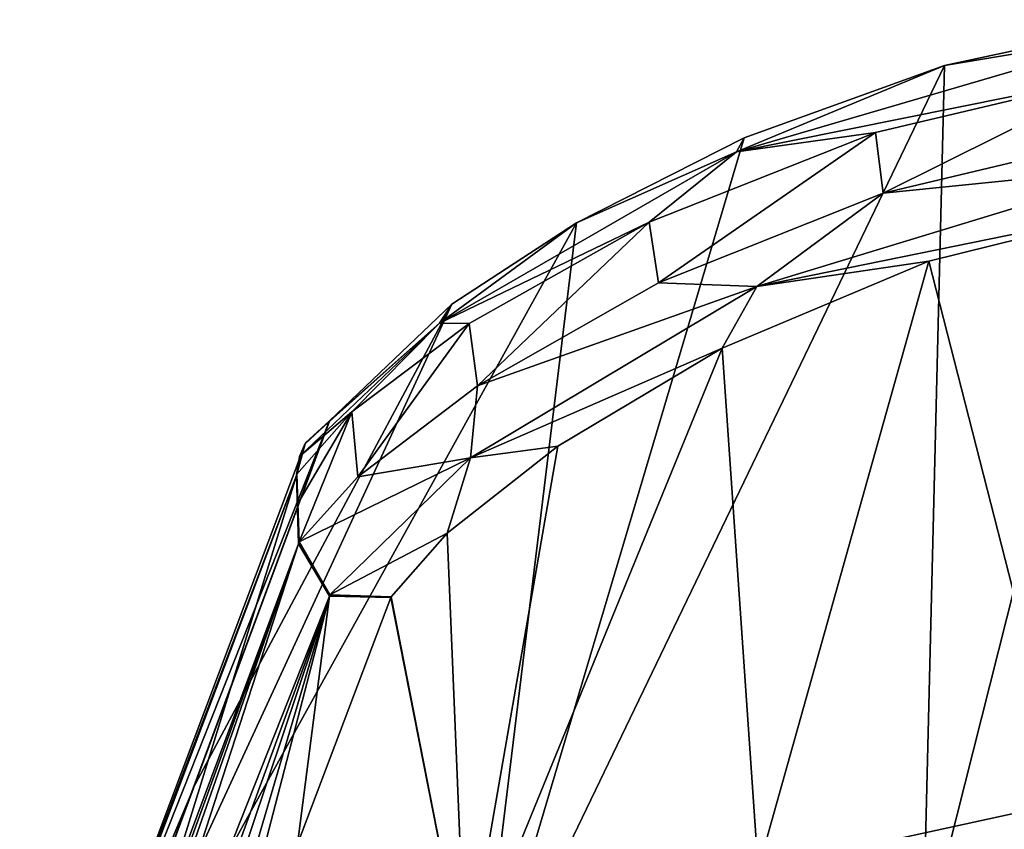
# Model space of a CAD drawing. Header units: millimetres. Extents: x -175 to 175, y 0 to 247.
# Tile 47 of 185: x -172 to -156, y 97 to 110. Entities that reach past the tile are written whole.
import ezdxf

# ---------------------------------------------------------------- set-up
doc = ezdxf.new("R2010")
doc.units = ezdxf.units.MM
doc.header["$LTSCALE"] = 65.185185
for name, color, linetype in [('1763', 7, 'CONTINUOUS'), ('1764', 7, 'CONTINUOUS'), ('1765', 7, 'CONTINUOUS'), ('1778', 7, 'CONTINUOUS'), ('1784', 7, 'CONTINUOUS'), ('1785', 7, 'CONTINUOUS'), ('1786', 7, 'CONTINUOUS'), ('1788', 7, 'CONTINUOUS'), ('1789', 7, 'CONTINUOUS'), ('1791', 7, 'CONTINUOUS'), ('1792', 7, 'CONTINUOUS'), ('1796', 7, 'CONTINUOUS')]:
    doc.layers.add(name, color=color, linetype=linetype)

msp = doc.modelspace()

# ---------------------------------------------------------------- linework, layer by layer
at = {"layer": '1763', "color": 7, "linetype": 'CONTINUOUS', "true_color": 0xe0f2ff}
for points in [[(-167.365, 102.304, 70.101), (-169.591, 96.393, 36.795), (-169.538, 95.282, 37.576), (-167.365, 102.304, 70.101)], [(-167.332, 101.21, 70.598), (-167.365, 102.304, 70.101), (-169.538, 95.282, 37.576), (-167.332, 101.21, 70.598)], [(-167.349, 101.823, 70.337), (-167.365, 102.304, 70.101), (-167.332, 101.21, 70.598), (-167.349, 101.823, 70.337)]]:
    msp.add_3dface(points, dxfattribs=at)
at = {"layer": '1764', "color": 7, "linetype": 'CONTINUOUS', "true_color": 0xe0f2ff}
for points in [[(-153.648, 95.009, 0.041), (-157.291, 94.667, 0.161), (-153.514, 109.639, 83.439), (-153.648, 95.009, 0.041)], [(-153.514, 109.639, 83.439), (-157.291, 94.667, 0.161), (-156.944, 108.901, 82.473), (-153.514, 109.639, 83.439)], [(-157.291, 94.667, 0.161), (-164.452, 93.306, 0.635), (-156.944, 108.901, 82.473), (-157.291, 94.667, 0.161)], [(-156.944, 108.901, 82.473), (-164.452, 93.306, 0.635), (-160.166, 107.739, 80.815), (-156.944, 108.901, 82.473)], [(-160.166, 107.739, 80.815), (-164.452, 93.306, 0.635), (-162.863, 106.372, 78.572), (-160.166, 107.739, 80.815)], [(-164.452, 93.306, 0.635), (-171.327, 91.065, 1.383), (-162.863, 106.372, 78.572), (-164.452, 93.306, 0.635)], [(-162.863, 106.372, 78.572), (-171.327, 91.065, 1.383), (-164.865, 105.065, 75.944), (-162.863, 106.372, 78.572)], [(-171.327, 91.065, 1.383), (-169.026, 97.275, 36.513), (-164.865, 105.065, 75.944), (-171.327, 91.065, 1.383)], [(-166.835, 103.185, 69.949), (-164.865, 105.065, 75.944), (-169.026, 97.275, 36.513), (-166.835, 103.185, 69.949)], [(-166.836, 103.181, 69.93), (-166.835, 103.185, 69.949), (-169.026, 97.275, 36.513), (-166.836, 103.181, 69.93)], [(-166.836, 103.181, 69.93), (-169.026, 97.275, 36.513), (-169.022, 97.275, 36.513), (-166.836, 103.181, 69.93)], [(-169.022, 97.275, 36.513), (-166.838, 103.178, 69.911), (-166.836, 103.181, 69.93), (-169.022, 97.275, 36.513)], [(-171.327, 91.065, 1.383), (-169.022, 97.275, 36.513), (-169.026, 97.275, 36.513), (-171.327, 91.065, 1.383)]]:
    msp.add_3dface(points, dxfattribs=at)
at = {"layer": '1765', "color": 7, "linetype": 'CONTINUOUS', "true_color": 0xe0f2ff}
for points in [[(-157.196, 105.752, 82.672), (-154.973, 97.055, 29.92), (-153.623, 106.639, 83.887), (-157.196, 105.752, 82.672)], [(-160.52, 104.356, 80.551), (-159.942, 95.976, 28.857), (-157.196, 105.752, 82.672), (-160.52, 104.356, 80.551)], [(-159.942, 95.976, 28.857), (-154.973, 97.055, 29.92), (-157.196, 105.752, 82.672), (-159.942, 95.976, 28.857)], [(-164.648, 94.254, 27.022), (-159.942, 95.976, 28.857), (-160.52, 104.356, 80.551), (-164.648, 94.254, 27.022)], [(-163.164, 102.78, 77.692), (-164.648, 94.254, 27.022), (-160.52, 104.356, 80.551), (-163.164, 102.78, 77.692)], [(-164.94, 101.38, 74.36), (-164.648, 94.254, 27.022), (-163.164, 102.78, 77.692), (-164.94, 101.38, 74.36)], [(-165.841, 100.357, 70.71), (-164.648, 94.254, 27.022), (-164.94, 101.38, 74.36), (-165.841, 100.357, 70.71)], [(-167.346, 96.375, 48.644), (-164.648, 94.254, 27.022), (-165.847, 100.346, 70.654), (-167.346, 96.375, 48.644)], [(-165.847, 100.346, 70.654), (-164.648, 94.254, 27.022), (-165.844, 100.351, 70.682), (-165.847, 100.346, 70.654)], [(-165.844, 100.351, 70.682), (-164.648, 94.254, 27.022), (-165.841, 100.357, 70.71), (-165.844, 100.351, 70.682)]]:
    msp.add_3dface(points, dxfattribs=at)
at = {"layer": '1778', "color": 7, "linetype": 'CONTINUOUS', "true_color": 0xe0f2ff}
for points in [[(-167.332, 101.21, 70.598), (-169.538, 95.282, 37.576), (-171.815, 88.875, 3.081), (-167.332, 101.21, 70.598)], [(-171.583, 89.07, 5.375), (-167.332, 101.21, 70.598), (-171.815, 88.875, 3.081), (-171.583, 89.07, 5.375)], [(-171.114, 89.549, 9.536), (-167.332, 101.21, 70.598), (-171.583, 89.07, 5.375), (-171.114, 89.549, 9.536)], [(-166.834, 100.364, 70.717), (-167.332, 101.21, 70.598), (-171.114, 89.549, 9.536), (-166.834, 100.364, 70.717)], [(-170.577, 90.13, 13.805), (-166.834, 100.364, 70.717), (-171.114, 89.549, 9.536), (-170.577, 90.13, 13.805)], [(-170.088, 90.673, 17.325), (-166.834, 100.364, 70.717), (-170.577, 90.13, 13.805), (-170.088, 90.673, 17.325)], [(-169.472, 91.395, 21.395), (-166.834, 100.364, 70.717), (-170.088, 90.673, 17.325), (-169.472, 91.395, 21.395)], [(-169.002, 92.001, 24.301), (-166.834, 100.364, 70.717), (-169.472, 91.395, 21.395), (-169.002, 92.001, 24.301)], [(-169.002, 92.001, 24.301), (-167.346, 96.375, 48.644), (-166.834, 100.364, 70.717), (-169.002, 92.001, 24.301)], [(-167.346, 96.375, 48.644), (-165.847, 100.346, 70.654), (-166.834, 100.364, 70.717), (-167.346, 96.375, 48.644)]]:
    msp.add_3dface(points, dxfattribs=at)
at = {"layer": '1784', "color": 7, "linetype": 'CONTINUOUS', "true_color": 0xe0f2ff}
for points in [[(-166.838, 103.178, 69.911), (-169.022, 97.275, 36.513), (-171.778, 90.703, 1.478), (-166.838, 103.178, 69.911)], [(-166.838, 103.178, 69.911), (-171.778, 90.703, 1.478), (-167.226, 102.815, 70.001), (-166.838, 103.178, 69.911)], [(-171.778, 90.703, 1.478), (-167.365, 102.304, 70.101), (-167.226, 102.815, 70.001), (-171.778, 90.703, 1.478)], [(-167.365, 102.304, 70.101), (-171.778, 90.703, 1.478), (-169.591, 96.393, 36.795), (-167.365, 102.304, 70.101)], [(-169.022, 97.275, 36.513), (-171.327, 91.065, 1.383), (-171.778, 90.703, 1.478), (-169.022, 97.275, 36.513)]]:
    msp.add_3dface(points, dxfattribs=at)
at = {"layer": '1785', "color": 7, "linetype": 'CONTINUOUS', "true_color": 0xe0f2ff}
for points in [[(-154.081, 108.761, 84.478), (-158.056, 107.824, 83.133), (-157.932, 106.85, 83.37), (-154.081, 108.761, 84.478)], [(-154.012, 107.78, 84.668), (-154.081, 108.761, 84.478), (-157.932, 106.85, 83.37), (-154.012, 107.78, 84.668)], [(-158.056, 107.824, 83.133), (-161.692, 106.382, 80.823), (-161.542, 105.406, 81.131), (-158.056, 107.824, 83.133)], [(-157.932, 106.85, 83.37), (-158.056, 107.824, 83.133), (-161.542, 105.406, 81.131), (-157.932, 106.85, 83.37)], [(-161.692, 106.382, 80.823), (-164.587, 104.751, 77.68), (-164.453, 103.748, 78.061), (-161.692, 106.382, 80.823)], [(-161.542, 105.406, 81.131), (-161.692, 106.382, 80.823), (-164.453, 103.748, 78.061), (-161.542, 105.406, 81.131)], [(-164.587, 104.751, 77.68), (-166.475, 103.331, 74.044), (-166.379, 102.286, 74.5), (-164.587, 104.751, 77.68)], [(-164.453, 103.748, 78.061), (-164.587, 104.751, 77.68), (-166.379, 102.286, 74.5), (-164.453, 103.748, 78.061)], [(-167.359, 102.328, 70.172), (-167.342, 101.855, 70.424), (-166.475, 103.331, 74.044), (-167.359, 102.328, 70.172)], [(-167.342, 101.855, 70.424), (-167.322, 101.242, 70.705), (-166.475, 103.331, 74.044), (-167.342, 101.855, 70.424)], [(-166.475, 103.331, 74.044), (-167.322, 101.242, 70.705), (-166.379, 102.286, 74.5), (-166.475, 103.331, 74.044)]]:
    msp.add_3dface(points, dxfattribs=at)
at = {"layer": '1786', "color": 7, "linetype": 'CONTINUOUS', "true_color": 0xe0f2ff}
for points in [[(-167.365, 102.304, 70.101), (-167.349, 101.823, 70.337), (-167.362, 102.316, 70.137), (-167.365, 102.304, 70.101)], [(-167.349, 101.823, 70.337), (-167.359, 102.328, 70.172), (-167.362, 102.316, 70.137), (-167.349, 101.823, 70.337)], [(-167.349, 101.823, 70.337), (-167.342, 101.855, 70.424), (-167.359, 102.328, 70.172), (-167.349, 101.823, 70.337)], [(-167.349, 101.823, 70.337), (-167.332, 101.21, 70.598), (-167.342, 101.855, 70.424), (-167.349, 101.823, 70.337)], [(-167.342, 101.855, 70.424), (-167.332, 101.21, 70.598), (-167.328, 101.226, 70.652), (-167.342, 101.855, 70.424)], [(-167.322, 101.242, 70.705), (-167.342, 101.855, 70.424), (-167.328, 101.226, 70.652), (-167.322, 101.242, 70.705)]]:
    msp.add_3dface(points, dxfattribs=at)
at = {"layer": '1788', "color": 7, "linetype": 'CONTINUOUS', "true_color": 0xe0f2ff}
for points in [[(-167.332, 101.21, 70.598), (-167.322, 101.242, 70.705), (-167.328, 101.226, 70.652), (-167.332, 101.21, 70.598)], [(-167.322, 101.242, 70.705), (-167.332, 101.21, 70.598), (-166.828, 100.388, 70.825), (-167.322, 101.242, 70.705)], [(-167.332, 101.21, 70.598), (-166.834, 100.364, 70.717), (-166.828, 100.388, 70.825), (-167.332, 101.21, 70.598)], [(-166.834, 100.364, 70.717), (-165.847, 100.346, 70.654), (-166.828, 100.388, 70.825), (-166.834, 100.364, 70.717)], [(-165.847, 100.346, 70.654), (-165.844, 100.351, 70.682), (-166.828, 100.388, 70.825), (-165.847, 100.346, 70.654)], [(-165.844, 100.351, 70.682), (-165.841, 100.357, 70.71), (-166.828, 100.388, 70.825), (-165.844, 100.351, 70.682)]]:
    msp.add_3dface(points, dxfattribs=at)
at = {"layer": '1789', "color": 7, "linetype": 'CONTINUOUS', "true_color": 0xe0f2ff}
for points in [[(-154.012, 107.78, 84.668), (-157.932, 106.85, 83.37), (-153.592, 107.289, 84.693), (-154.012, 107.78, 84.668)], [(-153.623, 106.639, 83.887), (-153.592, 107.289, 84.693), (-159.962, 105.346, 82.09), (-153.623, 106.639, 83.887)], [(-153.592, 107.289, 84.693), (-157.932, 106.85, 83.37), (-159.962, 105.346, 82.09), (-153.592, 107.289, 84.693)], [(-157.932, 106.85, 83.37), (-161.542, 105.406, 81.131), (-159.962, 105.346, 82.09), (-157.932, 106.85, 83.37)], [(-157.196, 105.752, 82.672), (-153.623, 106.639, 83.887), (-159.962, 105.346, 82.09), (-157.196, 105.752, 82.672)], [(-160.52, 104.356, 80.551), (-157.196, 105.752, 82.672), (-159.962, 105.346, 82.09), (-160.52, 104.356, 80.551)], [(-160.52, 104.356, 80.551), (-159.962, 105.346, 82.09), (-164.567, 102.589, 77.327), (-160.52, 104.356, 80.551)], [(-159.962, 105.346, 82.09), (-164.453, 103.748, 78.061), (-164.567, 102.589, 77.327), (-159.962, 105.346, 82.09)], [(-161.542, 105.406, 81.131), (-164.453, 103.748, 78.061), (-159.962, 105.346, 82.09), (-161.542, 105.406, 81.131)], [(-163.164, 102.78, 77.692), (-160.52, 104.356, 80.551), (-164.567, 102.589, 77.327), (-163.164, 102.78, 77.692)], [(-164.453, 103.748, 78.061), (-166.379, 102.286, 74.5), (-164.567, 102.589, 77.327), (-164.453, 103.748, 78.061)], [(-164.94, 101.38, 74.36), (-163.164, 102.78, 77.692), (-164.567, 102.589, 77.327), (-164.94, 101.38, 74.36)], [(-166.379, 102.286, 74.5), (-167.322, 101.242, 70.705), (-164.567, 102.589, 77.327), (-166.379, 102.286, 74.5)], [(-167.322, 101.242, 70.705), (-166.828, 100.388, 70.825), (-164.567, 102.589, 77.327), (-167.322, 101.242, 70.705)], [(-166.828, 100.388, 70.825), (-164.94, 101.38, 74.36), (-164.567, 102.589, 77.327), (-166.828, 100.388, 70.825)], [(-165.841, 100.357, 70.71), (-164.94, 101.38, 74.36), (-166.828, 100.388, 70.825), (-165.841, 100.357, 70.71)]]:
    msp.add_3dface(points, dxfattribs=at)
at = {"layer": '1791', "color": 7, "linetype": 'CONTINUOUS', "true_color": 0xe0f2ff}
for points in [[(-166.835, 103.185, 69.949), (-166.836, 103.181, 69.93), (-167.226, 102.815, 70.001), (-166.835, 103.185, 69.949)], [(-166.835, 103.185, 69.949), (-167.226, 102.815, 70.001), (-167.218, 102.831, 70.059), (-166.835, 103.185, 69.949)], [(-166.836, 103.181, 69.93), (-166.838, 103.178, 69.911), (-167.226, 102.815, 70.001), (-166.836, 103.181, 69.93)], [(-167.226, 102.815, 70.001), (-167.365, 102.304, 70.101), (-167.317, 102.613, 70.112), (-167.226, 102.815, 70.001)], [(-167.218, 102.831, 70.059), (-167.226, 102.815, 70.001), (-167.317, 102.613, 70.112), (-167.218, 102.831, 70.059)], [(-167.365, 102.304, 70.101), (-167.362, 102.316, 70.137), (-167.317, 102.613, 70.112), (-167.365, 102.304, 70.101)], [(-167.362, 102.316, 70.137), (-167.359, 102.328, 70.172), (-167.317, 102.613, 70.112), (-167.362, 102.316, 70.137)]]:
    msp.add_3dface(points, dxfattribs=at)
at = {"layer": '1792', "color": 7, "linetype": 'CONTINUOUS', "true_color": 0xe0f2ff}
for points in [[(-153.514, 109.639, 83.439), (-156.944, 108.901, 82.473), (-153.694, 109.446, 84.161), (-153.514, 109.639, 83.439)], [(-156.944, 108.901, 82.473), (-160.29, 107.511, 81.564), (-153.694, 109.446, 84.161), (-156.944, 108.901, 82.473)], [(-160.29, 107.511, 81.564), (-154.081, 108.761, 84.478), (-153.694, 109.446, 84.161), (-160.29, 107.511, 81.564)], [(-156.944, 108.901, 82.473), (-160.166, 107.739, 80.815), (-160.29, 107.511, 81.564), (-156.944, 108.901, 82.473)], [(-158.056, 107.824, 83.133), (-154.081, 108.761, 84.478), (-160.29, 107.511, 81.564), (-158.056, 107.824, 83.133)], [(-161.692, 106.382, 80.823), (-158.056, 107.824, 83.133), (-160.29, 107.511, 81.564), (-161.692, 106.382, 80.823)], [(-160.166, 107.739, 80.815), (-162.863, 106.372, 78.572), (-160.29, 107.511, 81.564), (-160.166, 107.739, 80.815)], [(-162.863, 106.372, 78.572), (-165.066, 104.759, 76.74), (-160.29, 107.511, 81.564), (-162.863, 106.372, 78.572)], [(-165.066, 104.759, 76.74), (-161.692, 106.382, 80.823), (-160.29, 107.511, 81.564), (-165.066, 104.759, 76.74)], [(-164.587, 104.751, 77.68), (-161.692, 106.382, 80.823), (-165.066, 104.759, 76.74), (-164.587, 104.751, 77.68)], [(-162.863, 106.372, 78.572), (-164.865, 105.065, 75.944), (-165.066, 104.759, 76.74), (-162.863, 106.372, 78.572)], [(-164.865, 105.065, 75.944), (-166.835, 103.185, 69.949), (-165.066, 104.759, 76.74), (-164.865, 105.065, 75.944)], [(-167.317, 102.613, 70.112), (-166.475, 103.331, 74.044), (-165.066, 104.759, 76.74), (-167.317, 102.613, 70.112)], [(-167.218, 102.831, 70.059), (-167.317, 102.613, 70.112), (-165.066, 104.759, 76.74), (-167.218, 102.831, 70.059)], [(-166.835, 103.185, 69.949), (-167.218, 102.831, 70.059), (-165.066, 104.759, 76.74), (-166.835, 103.185, 69.949)], [(-166.475, 103.331, 74.044), (-164.587, 104.751, 77.68), (-165.066, 104.759, 76.74), (-166.475, 103.331, 74.044)], [(-167.359, 102.328, 70.172), (-166.475, 103.331, 74.044), (-167.317, 102.613, 70.112), (-167.359, 102.328, 70.172)]]:
    msp.add_3dface(points, dxfattribs=at)
at = {"layer": '1796', "color": 7, "linetype": 'CONTINUOUS', "true_color": 0xe0f2ff}
msp.add_3dface([(-154.973, 97.055, 29.92), (-159.942, 95.976, 28.857), (-153.903, 96.387, 27.503), (-154.973, 97.055, 29.92)], dxfattribs=at)

doc.saveas('drawing.dxf')
